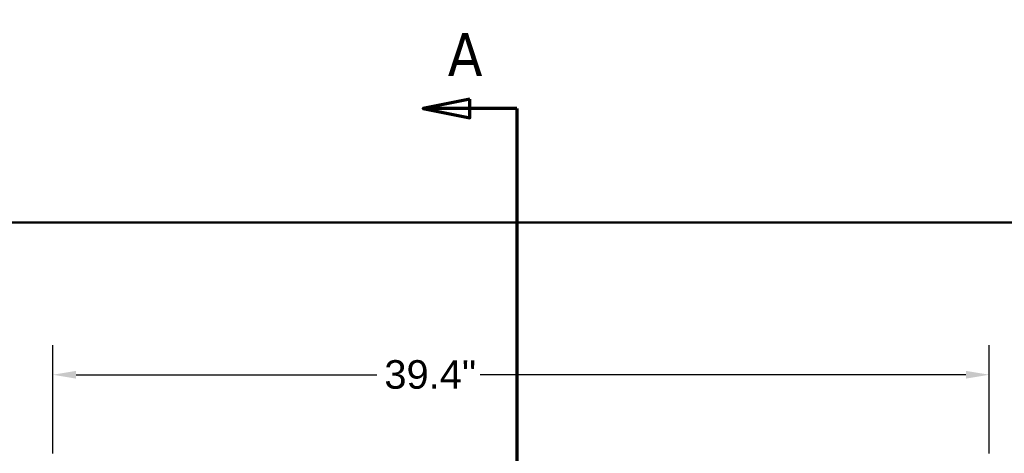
# Model space of a CAD drawing. Header units: inches. Extents: x 0 to 234, y 0 to 165.
# Tile 31 of 85: x 42 to 84, y 81 to 99. Entities that reach past the tile are written whole.
import ezdxf

# ---------------------------------------------------------------- set-up
doc = ezdxf.new("R2010")
doc.units = ezdxf.units.IN
doc.header["$LTSCALE"] = 10
doc.header["$MEASUREMENT"] = 0
doc.linetypes.add('DOUBLE_DASH_CHAIN', pattern=[1.2403, 0.6614, -0.0827, 0.1654, -0.0827, 0.1654, -0.0827])
for name, color, linetype, lineweight in [('Dimension (ANSI)', 7, 'Continuous', 25), ('Section Line (ANSI)', 7, 'DOUBLE_DASH_CHAIN', 70), ('Visible (ANSI)', 7, 'Continuous', 50)]:
    doc.layers.add(name, color=color, linetype=linetype, lineweight=lineweight)
doc.styles.add('Label Text (ANSI)', font='tahoma.ttf')
doc.styles.add('Note Text (ANSI)', font='arial.ttf')
doc.dimstyles.new('Default (ANSI)', dxfattribs={"dimscale": 10, "dimtxt": 0.12, "dimasz": 0.098425, "dimexe": 0.125, "dimexo": 0.0625, "dimgap": 0.031496, "dimtad": 0, "dimtih": 1, "dimtoh": 1, "dimrnd": 1e-08, "dimzin": 4, "dimdsep": 46, "dimtxsty": 'Note Text (ANSI)', "dimcen": 0.09, "dimdle": 0.393701, "dimclrd": 256, "dimclre": 256, "dimclrt": 256, "dimadec": 0, "dimazin": 1, "dimtfac": 1, "dimtofl": 0, "dimtmove": 0, "dimatfit": 3, "dimfxl": 1, "dimtolj": 1, "dimtzin": 4, "dimlwd": -1, "dimlwe": -1, "dimarcsym": 0})

# ---------------------------------------------------------------- blocks, each defined once
blk = doc.blocks.new('2dTransSection0')
at = {"layer": 'Section Line (ANSI)', "linetype": 'Continuous'}
for p, q in [((6.137, 9.567), (5.9402, 9.5276)), ((6.137, 9.4882), (6.137, 9.567)), ((6.137, 9.5276), (5.9402, 9.5276)), ((5.9402, 9.5276), (6.137, 9.4882)), ((6.3339, 9.5276), (6.137, 9.5276)), ((6.3339, 9.5276), (6.3339, 9.1899))]:
    blk.add_line(p, q, dxfattribs=at)
at = {"layer": 'Section Line (ANSI)', "linetype": 'DOUBLE_DASH_CHAIN', "ltscale": 0.529393}
blk.add_line((6.3339, 9.5276), (6.3339, 2.6238), dxfattribs=at)
at = {"layer": 'Section Line (ANSI)', "linetype": 'Continuous', "flags": 128}
blk.add_lwpolyline([(6.137, 9.567), (5.9402, 9.5276), (6.137, 9.4882), (6.137, 9.567)], dxfattribs=at)
at = {"layer": 'Section Line (ANSI)'}
blk.add_solid([(6.137, 9.567), (5.9402, 9.5276), (6.137, 9.4882), (6.137, 9.567)], dxfattribs=at)
at = {"layer": 'Section Line (ANSI)', "insert": (6.0441, 9.6654), "char_height": 0.18, "attachment_point": 7, "style": 'Label Text (ANSI)'}
blk.add_mtext('A', dxfattribs=at)
blk = doc.blocks.new('*D11')
at = {"layer": 'Defpoints', "color": 0, "transparency": 16777216}
for p in [(83.203, 84.081), (43.833, 80.144), (83.203, 80.144)]:
    blk.add_point(p, dxfattribs=at)
at = {"layer": 'Dimension (ANSI)', "transparency": 16777216}
for p, q in [((43.833, 80.769), (43.833, 85.331)), ((83.203, 80.769), (83.203, 85.331)), ((44.817, 84.081), (57.458, 84.081)), ((82.219, 84.081), (61.797, 84.081))]:
    blk.add_line(p, q, dxfattribs=at)
for points in [[(44.817, 84.245), (44.817, 83.917), (43.833, 84.081)], [(82.219, 84.245), (82.219, 83.917), (83.203, 84.081)]]:
    blk.add_solid(points, dxfattribs=at)
at = {"layer": 'Dimension (ANSI)', "transparency": 16777216, "insert": (57.773, 84.694), "char_height": 1.2, "attachment_point": 1, "style": 'Note Text (ANSI)'}
blk.add_mtext('\\A1;\\fArial|b0|i0;39.4"', dxfattribs=at)

msp = doc.modelspace()

# ---------------------------------------------------------------- linework, layer by layer
at = {"layer": 'Visible (ANSI)'}
msp.add_line((105.648, 90.486), (21.03, 90.486), dxfattribs=at)

# ---------------------------------------------------------------- block references
at = {"layer": 'Section Line (ANSI)', "xscale": 10, "yscale": 10, "zscale": 10}
msp.add_blockref('2dTransSection0', (0, 0), dxfattribs=at)

# ---------------------------------------------------------------- dimensions: what is measured, and where the dimension line sits
at = {"layer": 'Dimension (ANSI)'}
dim = msp.add_linear_dim(base=(83.203, 84.081), p1=(43.833, 80.144), p2=(83.203, 80.144), angle=180, text='\\fArial|b0|i0;<>"', dimstyle='Default (ANSI)', override={"dimgap": 0.031496, "dimtih": 0, "dimtoh": 0, "dimdec": 1, "dimtol": 0, "dimlim": 0, "dimtp": 0, "dimtm": 0, "dimtdec": 2, "dimatfit": 1}, dxfattribs=at)
dim.commit()
dim.dimension.update_dxf_attribs({"geometry": '*D11', "text_midpoint": (59.627, 84.081), "dimtype": 160})

doc.saveas('drawing.dxf')
